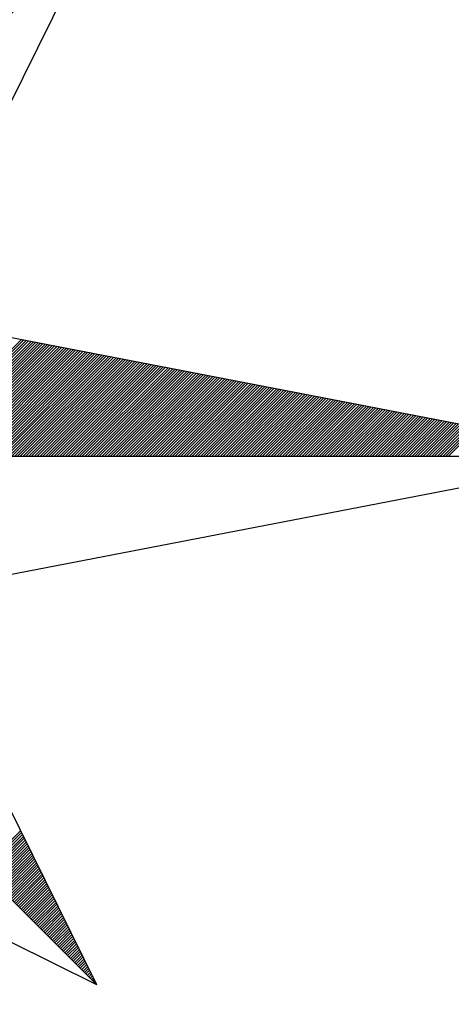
# Model space of a CAD drawing. Header units: metres. Extents: x 183400 to 184400, y 422200 to 427800.
# Tile 90 of 221: x 184280 to 184286, y 424559 to 424573. Entities that reach past the tile are written whole.
import ezdxf

# ---------------------------------------------------------------- set-up
doc = ezdxf.new("R2010")
doc.units = ezdxf.units.M
doc.layers.add('N_MK2', color=7, linetype='Continuous')
doc.layers.add('방위표', color=7, linetype='Continuous')

# ---------------------------------------------------------------- blocks, each defined once
blk = doc.blocks.new('N_MK2')
at = {"layer": '방위표', "color": 7, "linetype": 'Continuous'}
blk.add_lwpolyline([(-106.029, 0), (-33.696, -13.958), (0, 0), (-53.049, -53.048), (-13.958, -33.696), (0, 0), (0, -106.029), (13.958, -33.696), (0, 0), (53.048, -53.049), (33.696, -13.958), (0, 0), (106.028, 0), (33.696, 13.958), (0, 0), (53.049, 53.049), (13.958, 33.696), (0, 0), (0, 133.028), (-13.958, 33.696), (0, 0), (-53.049, 53.049), (-33.696, 13.958), (0, 0)], close=True, dxfattribs=at)
for points in [[(53.049, 53.049), (33.696, 13.958)], [(33.771, 0), (45.459, 11.688)], [(34.054, 0), (45.696, 11.642)], [(34.337, 0), (45.934, 11.597)], [(34.62, 0), (46.171, 11.551)], [(34.903, 0), (46.408, 11.505)], [(35.186, 0), (46.645, 11.459)], [(35.468, 0), (46.882, 11.414)], [(35.751, 0), (47.119, 11.368)], [(36.034, 0), (47.356, 11.322)], [(36.317, 0), (47.593, 11.276)], [(36.6, 0), (47.83, 11.23)], [(36.883, 0), (48.067, 11.185)], [(37.165, 0), (48.304, 11.139)], [(37.448, 0), (48.542, 11.093)], [(37.731, 0), (48.779, 11.047)], [(38.014, 0), (49.016, 11.002)], [(38.297, 0), (49.253, 10.956)], [(38.58, 0), (49.49, 10.91)], [(38.862, 0), (49.727, 10.864)], [(39.145, 0), (49.964, 10.819)], [(39.428, 0), (50.201, 10.773)], [(39.711, 0), (50.438, 10.727)], [(39.994, 0), (50.675, 10.681)], [(40.277, 0), (50.912, 10.636)], [(40.56, 0), (51.15, 10.59)], [(40.842, 0), (51.387, 10.544)], [(41.125, 0), (51.624, 10.498)], [(41.408, 0), (51.861, 10.453)], [(41.691, 0), (52.098, 10.407)], [(41.974, 0), (52.335, 10.361)], [(42.257, 0), (52.572, 10.315)], [(42.539, 0), (52.809, 10.27)], [(42.822, 0), (53.046, 10.224)], [(43.105, 0), (53.283, 10.178)], [(43.388, 0), (53.52, 10.132)], [(43.671, 0), (53.758, 10.087)], [(43.954, 0), (53.995, 10.041)], [(44.237, 0), (54.232, 9.995)], [(44.519, 0), (54.469, 9.949)], [(44.802, 0), (54.706, 9.904)], [(45.085, 0), (54.943, 9.858)], [(45.368, 0), (55.18, 9.812)], [(45.651, 0), (55.417, 9.766)], [(45.934, 0), (55.654, 9.721)], [(46.216, 0), (55.891, 9.675)], [(46.499, 0), (56.128, 9.629)], [(46.782, 0), (56.366, 9.583)], [(47.065, 0), (56.603, 9.538)], [(47.348, 0), (56.84, 9.492)], [(47.631, 0), (57.077, 9.446)], [(47.913, 0), (57.314, 9.4)], [(48.196, 0), (57.551, 9.355)], [(48.479, 0), (57.788, 9.309)], [(48.762, 0), (58.025, 9.263)], [(49.045, 0), (58.262, 9.217)], [(49.328, 0), (58.499, 9.172)], [(49.611, 0), (58.736, 9.126)], [(49.893, 0), (58.974, 9.08)], [(50.176, 0), (59.211, 9.034)], [(50.459, 0), (59.448, 8.989)], [(50.742, 0), (59.685, 8.943)], [(51.025, 0), (59.922, 8.897)], [(51.308, 0), (60.159, 8.851)], [(51.59, 0), (60.396, 8.806)], [(51.873, 0), (60.633, 8.76)], [(52.156, 0), (60.87, 8.714)], [(52.439, 0), (61.107, 8.668)], [(52.722, 0), (61.344, 8.623)], [(53.005, 0), (61.582, 8.577)], [(53.287, 0), (61.819, 8.531)], [(53.57, 0), (62.056, 8.485)], [(53.853, 0), (62.293, 8.44)], [(54.136, 0), (62.53, 8.394)], [(54.419, 0), (62.767, 8.348)], [(54.702, 0), (63.004, 8.302)], [(54.985, 0), (63.241, 8.257)], [(55.267, 0), (63.478, 8.211)], [(55.55, 0), (63.715, 8.165)], [(55.833, 0), (63.952, 8.119)], [(56.116, 0), (64.19, 8.074)], [(56.399, 0), (64.427, 8.028)], [(56.682, 0), (64.664, 7.982)], [(56.964, 0), (64.901, 7.936)], [(57.247, 0), (65.138, 7.891)], [(57.53, 0), (65.375, 7.845)], [(57.813, 0), (65.612, 7.799)], [(58.096, 0), (65.849, 7.753)], [(58.379, 0), (66.086, 7.708)], [(58.662, 0), (66.323, 7.662)], [(58.944, 0), (66.56, 7.616)], [(59.227, 0), (66.798, 7.57)], [(59.51, 0), (67.035, 7.525)], [(59.793, 0), (67.272, 7.479)], [(60.076, 0), (67.509, 7.433)], [(60.359, 0), (67.746, 7.387)], [(60.641, 0), (67.983, 7.342)], [(60.924, 0), (68.22, 7.296)], [(61.207, 0), (68.457, 7.25)], [(61.49, 0), (68.694, 7.204)], [(61.773, 0), (68.931, 7.159)], [(62.056, 0), (69.168, 7.113)], [(62.338, 0), (69.406, 7.067)], [(62.621, 0), (69.643, 7.021)], [(62.904, 0), (69.88, 6.976)], [(63.187, 0), (70.117, 6.93)], [(63.47, 0), (70.354, 6.884)], [(63.753, 0), (70.591, 6.838)], [(64.036, 0), (70.828, 6.793)], [(64.318, 0), (71.065, 6.747)], [(64.601, 0), (71.302, 6.701)], [(64.884, 0), (71.539, 6.655)], [(65.167, 0), (71.776, 6.61)], [(65.45, 0), (72.014, 6.564)], [(65.733, 0), (72.251, 6.518)], [(66.015, 0), (72.488, 6.472)], [(66.298, 0), (72.725, 6.427)], [(66.581, 0), (72.962, 6.381)], [(66.864, 0), (73.199, 6.335)], [(67.147, 0), (73.436, 6.289)], [(67.43, 0), (73.673, 6.244)], [(67.713, 0), (73.91, 6.198)], [(67.995, 0), (74.147, 6.152)], [(68.278, 0), (74.384, 6.106)], [(68.561, 0), (74.622, 6.061)], [(68.844, 0), (74.859, 6.015)], [(69.127, 0), (75.096, 5.969)], [(69.41, 0), (75.333, 5.923)], [(69.692, 0), (75.57, 5.878)], [(69.975, 0), (75.807, 5.832)], [(70.258, 0), (76.044, 5.786)], [(70.541, 0), (76.281, 5.74)], [(70.824, 0), (76.518, 5.695)], [(71.107, 0), (76.755, 5.649)], [(71.389, 0), (76.992, 5.603)], [(71.672, 0), (77.23, 5.557)], [(71.955, 0), (77.467, 5.512)], [(72.238, 0), (77.704, 5.466)], [(72.521, 0), (77.941, 5.42)], [(72.804, 0), (78.178, 5.374)], [(73.087, 0), (78.415, 5.329)], [(73.369, 0), (78.652, 5.283)], [(73.652, 0), (78.889, 5.237)], [(73.935, 0), (79.126, 5.191)], [(74.218, 0), (79.363, 5.146)], [(74.501, 0), (79.6, 5.1)], [(74.784, 0), (79.838, 5.054)], [(75.066, 0), (80.075, 5.008)], [(75.349, 0), (80.312, 4.962)], [(75.632, 0), (80.549, 4.917)], [(75.915, 0), (80.786, 4.871)], [(76.198, 0), (81.023, 4.825)], [(76.481, 0), (81.26, 4.779)], [(76.763, 0), (81.497, 4.734)], [(77.046, 0), (81.734, 4.688)], [(77.329, 0), (81.971, 4.642)], [(77.612, 0), (82.209, 4.596)], [(77.895, 0), (82.446, 4.551)], [(78.178, 0), (82.683, 4.505)], [(78.461, 0), (82.92, 4.459)], [(78.743, 0), (83.157, 4.413)], [(79.026, 0), (83.394, 4.368)], [(79.309, 0), (83.631, 4.322)], [(79.592, 0), (83.868, 4.276)], [(79.875, 0), (84.105, 4.23)], [(80.158, 0), (84.342, 4.185)], [(80.44, 0), (84.579, 4.139)], [(80.723, 0), (84.817, 4.093)], [(81.006, 0), (85.054, 4.047)], [(81.289, 0), (85.291, 4.002)], [(81.572, 0), (85.528, 3.956)], [(81.855, 0), (85.765, 3.91)], [(82.138, 0), (86.002, 3.864)], [(82.42, 0), (86.239, 3.819)], [(82.703, 0), (86.476, 3.773)], [(82.986, 0), (86.713, 3.727)], [(83.269, 0), (86.95, 3.681)], [(83.552, 0), (87.187, 3.636)], [(83.835, 0), (87.425, 3.59)], [(84.117, 0), (87.662, 3.544)], [(84.4, 0), (87.899, 3.498)], [(84.683, 0), (88.136, 3.453)], [(84.966, 0), (88.373, 3.407)], [(85.249, 0), (88.61, 3.361)], [(85.532, 0), (88.847, 3.315)], [(85.814, 0), (89.084, 3.27)], [(86.097, 0), (89.321, 3.224)], [(86.38, 0), (89.558, 3.178)], [(86.663, 0), (89.795, 3.132)], [(86.946, 0), (90.033, 3.087)], [(87.229, 0), (90.27, 3.041)], [(87.512, 0), (90.507, 2.995)], [(87.794, 0), (90.744, 2.949)], [(88.077, 0), (90.981, 2.904)], [(88.36, 0), (91.218, 2.858)], [(106.028, 0), (33.696, -13.958)], [(53.048, -53.049), (13.958, -33.696)], [(41.493, -41.493), (45.395, -37.591)], [(41.634, -41.635), (45.489, -37.78)], [(41.775, -41.776), (45.583, -37.969)], [(41.917, -41.918), (45.676, -38.158)], [(42.058, -42.059), (45.77, -38.347)], [(42.2, -42.201), (45.864, -38.537)], [(42.341, -42.342), (45.957, -38.726)], [(42.483, -42.483), (46.051, -38.915)], [(42.624, -42.625), (46.145, -39.104)], [(42.765, -42.766), (46.238, -39.293)], [(42.907, -42.908), (46.332, -39.483)], [(43.048, -43.049), (46.426, -39.672)], [(43.19, -43.19), (46.519, -39.861)], [(43.331, -43.332), (46.613, -40.05)], [(43.473, -43.473), (46.707, -40.239)], [(43.614, -43.615), (46.8, -40.428)], [(43.755, -43.756), (46.894, -40.618)], [(43.897, -43.898), (46.988, -40.807)], [(44.038, -44.039), (47.081, -40.996)], [(44.18, -44.18), (47.175, -41.185)], [(44.321, -44.322), (47.268, -41.374)], [(44.462, -44.463), (47.362, -41.564)], [(44.604, -44.605), (47.456, -41.753)], [(44.745, -44.746), (47.549, -41.942)], [(44.887, -44.888), (47.643, -42.131)], [(45.028, -45.029), (47.737, -42.32)], [(45.17, -45.17), (47.83, -42.51)], [(45.311, -45.312), (47.924, -42.699)], [(45.452, -45.453), (48.018, -42.888)], [(45.594, -45.595), (48.111, -43.077)], [(45.735, -45.736), (48.205, -43.266)], [(45.877, -45.878), (48.299, -43.455)], [(46.018, -46.019), (48.392, -43.645)], [(46.16, -46.16), (48.486, -43.834)], [(46.301, -46.302), (48.58, -44.023)], [(46.442, -46.443), (48.673, -44.212)], [(46.584, -46.585), (48.767, -44.401)], [(46.725, -46.726), (48.861, -44.591)], [(46.867, -46.867), (48.954, -44.78)], [(47.008, -47.009), (49.048, -44.969)], [(47.149, -47.15), (49.142, -45.158)], [(47.291, -47.292), (49.235, -45.347)], [(47.432, -47.433), (49.329, -45.537)], [(47.574, -47.575), (49.423, -45.726)], [(47.715, -47.716), (49.516, -45.915)], [(47.857, -47.857), (49.61, -46.104)], [(47.998, -47.999), (49.704, -46.293)], [(48.139, -48.14), (49.797, -46.482)], [(48.281, -48.282), (49.891, -46.672)], [(48.422, -48.423), (49.985, -46.861)], [(48.564, -48.565), (50.078, -47.05)], [(48.705, -48.706), (50.172, -47.239)], [(48.846, -48.847), (50.266, -47.428)], [(48.988, -48.989), (50.359, -47.618)], [(49.129, -49.13), (50.453, -47.807)], [(49.271, -49.272), (50.546, -47.996)], [(49.412, -49.413), (50.64, -48.185)], [(49.554, -49.555), (50.734, -48.374)], [(49.695, -49.696), (50.827, -48.564)], [(49.836, -49.837), (50.921, -48.753)], [(49.978, -49.979), (51.015, -48.942)], [(50.119, -50.12), (51.108, -49.131)], [(50.261, -50.262), (51.202, -49.32)], [(50.402, -50.403), (51.296, -49.509)], [(50.544, -50.544), (51.389, -49.699)], [(50.685, -50.686), (51.483, -49.888)], [(50.826, -50.827), (51.577, -50.077)], [(50.968, -50.969), (51.67, -50.266)], [(51.109, -51.11), (51.764, -50.455)], [(51.251, -51.252), (51.858, -50.645)], [(51.392, -51.393), (51.951, -50.834)], [(51.533, -51.534), (52.045, -51.023)], [(51.675, -51.676), (52.139, -51.212)], [(51.816, -51.817), (52.232, -51.401)], [(51.958, -51.959), (52.326, -51.59)], [(52.099, -52.1), (52.42, -51.78)], [(52.241, -52.242), (52.513, -51.969)], [(52.382, -52.383), (52.607, -52.158)], [(52.523, -52.524), (52.701, -52.347)], [(52.665, -52.666), (52.794, -52.536)], [(52.806, -52.807), (52.888, -52.726)], [(52.948, -52.949), (52.982, -52.915)]]:
    blk.add_lwpolyline(points, dxfattribs=at)

msp = doc.modelspace()

# ---------------------------------------------------------------- block references
at = {"layer": 'N_MK2', "linetype": 'Continuous', "lineweight": 15, "xscale": 0.1399996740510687, "yscale": 0.1399996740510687, "zscale": 0.139999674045}
msp.add_blockref('N_MK2', (184273.805, 424566.673), dxfattribs=at)

doc.saveas('drawing.dxf')
